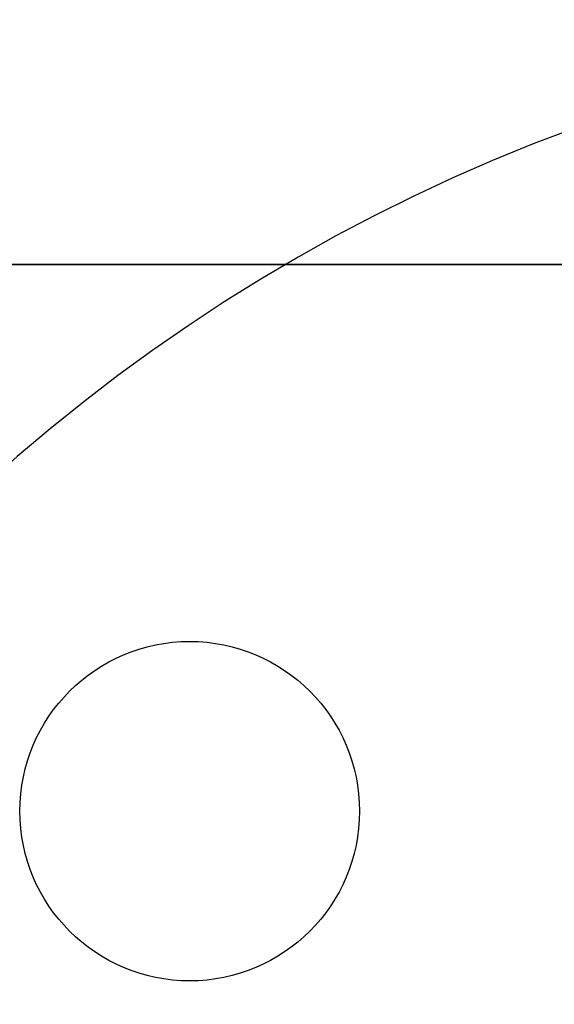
# Model space of a CAD drawing. Header units: millimetres. Extents: x 0 to 941, y -754 to 1172.
# Tile 20 of 105: x 215 to 243, y -39 to 13. Entities that reach past the tile are written whole.
import ezdxf

# ---------------------------------------------------------------- set-up
doc = ezdxf.new("R2010")
doc.units = ezdxf.units.MM
for name, color, linetype, true_color in [('ORTHO$20', 7, 'CONTINUOUS', 0xffffff), ('ORTHO$22', 7, 'CONTINUOUS', 0xffffff), ('ORTHO$25', 7, 'CONTINUOUS', 0xffffff)]:
    doc.layers.add(name, color=color, linetype=linetype, true_color=true_color)

msp = doc.modelspace()

# ---------------------------------------------------------------- linework, layer by layer
at = {"layer": 'ORTHO$20', "color": 7, "linetype": 'Continuous'}
for p, q in [((371.895, 0, 1334.308), (181.895, 0, 1334.308)), ((371.895, 0, 1318.308), (181.895, 0, 1318.308)), ((196.395, 0, 1139.308), (916.395, 0, 1139.308)), ((916.393, 0, 1138.808), (196.397, 0, 1138.808)), ((916.295, 0, 1178.308), (196.495, 0, 1178.308)), ((197.895, 0, 36.808), (914.895, 0, 36.808)), ((200.895, 0, -191.692), (911.895, 0, -191.692)), ((911.395, 0, 33.808), (201.395, 0, 33.808)), ((201.395, 0, -177.192), (911.395, 0, -177.192)), ((203.145, 0, -197.192), (296.913, 0, -197.192)), ((205.395, 0, -214.692), (294.965, 0, -214.692)), ((221.895, 0, -216.692), (220.895, 0, -214.692)), ((221.395, 0, 1138.808), (221.395, 0, 1139.308)), ((280.675, 0, -216.692), (221.895, 0, -216.692)), ((229.395, 0, 1139.308), (229.395, 0, 1138.808)), ((232.445, 0, 1178.309), (232.445, 0, 1318.306)), ((232.445, 0, 1138.807), (232.445, 0, 1139.305)), ((236.395, 0, 1067.808), (236.395, 0, 1103.808)), ((236.395, 0, 986.808), (236.395, 0, 1022.808)), ((239.867, 0, 997.475), (236.428, 0, 1023.38)), ((255.596, 0, 985.808), (237.395, 0, 985.808)), ((255.596, 0, 1066.808), (237.395, 0, 1066.808)), ((238.852, 0, 985.807), (238.852, 0, 1005.106)), ((239.854, 0, 996.194), (241.371, 0, 997.467)), ((239.854, 0, 1077.194), (241.371, 0, 1078.467)), ((241.415, 0, 985.81), (240.162, 0, 995.253)), ((240.277, 0, 1079.56), (241.371, 0, 1078.467)), ((240.277, 0, 998.56), (241.371, 0, 997.467)), ((240.761, 0, 999.207), (241.395, 0, 998.573)), ((240.761, 0, 1080.207), (241.395, 0, 1079.573)), ((240.797, 0, 1075.747), (241.568, 0, 1076.394)), ((240.797, 0, 994.747), (241.568, 0, 995.394)), ((241.395, 0, 1027.808), (344.395, 0, 1027.808)), ((241.395, 0, 1108.808), (344.395, 0, 1108.808)), ((241.395, 0, 1077.508), (241.395, 0, 1085.008)), ((241.395, 0, 996.508), (241.395, 0, 1004.008))]:
    msp.add_line(p, q, dxfattribs=at)
at = {"layer": 'ORTHO$20', "color": 252, "linetype": 'Continuous'}
for p, q in [((916.395, 0, 1141.808), (196.395, 0, 1141.808)), ((196.495, 0, 1175.808), (916.295, 0, 1175.808)), ((914.895, 0, 39.308), (197.895, 0, 39.308)), ((197.895, 0, 1136.308), (914.895, 0, 1136.308)), ((911.895, 0, -187.692), (200.895, 0, -187.692)), ((201.395, 0, 31.308), (911.395, 0, 31.308)), ((911.395, 0, -174.692), (201.395, 0, -174.692)), ((906.395, 0, 35.308), (206.395, 0, 35.308)), ((225.395, 0, 1139.308), (225.395, 0, 1138.808))]:
    msp.add_line(p, q, dxfattribs=at)
at = {"layer": 'ORTHO$20', "color": 7, "linetype": 'Continuous', "extrusion": (0, -1, 0)}
for centre, radius, start, end in [((241.395, 1103.808), 5, 90, 180), ((241.395, 1022.808), 5, 90, 180), ((237.395, 986.808), 1, 180, 270), ((237.395, 1067.808), 1, 180, 270), ((243.302, 1077.799), 3.5, 149.7883, 189.9555), ((243.302, 996.799), 3.5, 149.7883, 189.9555), ((243.302, 1077.799), 3.5, 189.9555, 214.9188), ((243.302, 996.799), 3.5, 189.9555, 214.9188), ((240.637, 994.939), 0.25, 214.9188, 310), ((240.637, 1075.939), 0.25, 214.9188, 310), ((243.302, 996.799), 3.5, 123, 136.5287), ((243.302, 1077.799), 3.5, 123, 136.5287), ((246.395, 1085.008), 5, 90, 180), ((246.395, 1004.008), 5, 90, 180), ((241.408, 995.586), 0.25, 310, 31.7868), ((241.408, 1076.586), 0.25, 310, 31.7868)]:
    msp.add_arc(centre, radius, start, end, dxfattribs=at)
at = {"layer": 'ORTHO$20', "color": 7, "linetype": 'Continuous', "extrusion": (0, 1, 0)}
for centre, radius, start, end in [((-248.026, -208.692), 15, 50.0555, 90), ((-242.895, 1077.508), 1.5, 188.2132, 0), ((-242.895, 996.508), 1.5, 188.2132, 0)]:
    msp.add_arc(centre, radius, start, end, dxfattribs=at)
at = {"layer": 'ORTHO$20', "color": 7, "linetype": 'Continuous'}
for points in [[(236.303, 0, 1073.863), (237.634, 0, 1076.882), (239.304, 0, 1079.768), (241.283, 0, 1082.438)], [(236.374, 0, 1074.212), (237.673, 0, 1077.113), (239.291, 0, 1079.889), (241.19, 0, 1082.472)], [(241.371, 0, 1078.467), (241.379, 0, 1078.459), (241.387, 0, 1078.452), (241.395, 0, 1078.445)], [(241.371, 0, 997.467), (241.379, 0, 997.459), (241.387, 0, 997.452), (241.395, 0, 997.445)]]:
    msp.add_open_spline(points, degree=3, dxfattribs=at)
for points in [[(240.277, 0, 1079.56), (240.295, 0, 1079.591), (240.317, 0, 1079.628), (240.369, 0, 1079.71), (240.399, 0, 1079.756), (240.463, 0, 1079.848), (240.498, 0, 1079.895), (240.568, 0, 1079.986), (240.604, 0, 1080.029), (240.67, 0, 1080.107), (240.701, 0, 1080.142), (240.74, 0, 1080.184), (240.751, 0, 1080.196), (240.761, 0, 1080.207)], [(240.277, 0, 998.56), (240.295, 0, 998.591), (240.317, 0, 998.628), (240.369, 0, 998.71), (240.399, 0, 998.756), (240.463, 0, 998.848), (240.498, 0, 998.895), (240.568, 0, 998.986), (240.604, 0, 999.029), (240.67, 0, 999.107), (240.701, 0, 999.142), (240.74, 0, 999.184), (240.751, 0, 999.196), (240.761, 0, 999.207)]]:
    msp.add_open_spline(points, degree=3, knots=[0, 0, 0, 0, 0.185753, 0.185753, 0.371431, 0.371431, 0.557777, 0.557777, 0.740834, 0.740834, 0.920747, 0.920747, 1, 1, 1, 1], dxfattribs=at)
at = {"layer": 'ORTHO$22', "color": 7, "linetype": 'Continuous', "extrusion": (0, 0, -1)}
for radius in [95, 45.25]:
    msp.add_circle((-276.902, -82.028), radius, dxfattribs=at)
at = {"layer": 'ORTHO$22', "color": 7, "linetype": 'Continuous'}
for centre, radius in [((223.869, -28.995), 9), ((276.902, -82.028), 44.45)]:
    msp.add_circle(centre, radius, dxfattribs=at)
at = {"layer": 'ORTHO$25', "color": 7, "linetype": 'Continuous'}
for p, q in [((181.902, 0, 1318.308), (371.902, 0, 1318.308)), ((181.902, 0, 1334.308), (371.902, 0, 1334.308)), ((195.514, 0, 997.808), (260.195, 0, 997.808)), ((260.195, 0, 1177.796), (195.517, 0, 1177.796)), ((916.295, 0, -177.192), (196.495, 0, -177.192)), ((196.495, 0, 995.808), (916.295, 0, 995.808)), ((196.495, 0, 1178.308), (226.895, 0, 1178.308)), ((196.495, 0, 1177.808), (916.295, 0, 1177.808)), ((911.895, 0, -191.692), (200.895, 0, -191.692)), ((303.645, 0, -197.192), (209.878, 0, -197.192)), ((301.395, 0, -214.692), (211.826, 0, -214.692)), ((220.895, 0, -214.692), (221.895, 0, -216.692)), ((226.116, 0, -216.692), (221.895, 0, -216.692)), ((224.895, 0, 975.308), (233.895, 0, 975.308)), ((224.895, 0, 977.308), (224.895, 0, 975.308)), ((233.895, 0, 977.308), (224.895, 0, 977.308)), ((284.895, 0, -216.692), (226.116, 0, -216.692)), ((226.895, 0, 1177.796), (226.895, 0, 1178.308)), ((226.895, 0, 1178.308), (238.853, 0, 1178.308)), ((232.445, 0, 1318.306), (232.445, 0, 1178.309)), ((232.452, 0, 1318.308), (232.452, 0, 1304.308)), ((232.752, 0, 1300.856), (238.552, 0, 1267.76)), ((233.895, 0, 975.308), (233.895, 0, 977.308)), ((238.852, 0, 1264.308), (238.852, 0, 1177.794))]:
    msp.add_line(p, q, dxfattribs=at)
at = {"layer": 'ORTHO$25', "color": 252, "linetype": 'Continuous'}
for p, q in [((195.517, 0, 999.626), (260.195, 0, 999.626)), ((196.495, 0, -174.692), (916.295, 0, -174.692)), ((916.295, 0, 993.308), (196.495, 0, 993.308)), ((200.895, 0, -187.692), (911.895, 0, -187.692)), ((226.116, 0, -216.692), (225.25, 0, -214.692)), ((232.452, 0, 1304.308), (321.352, 0, 1304.308)), ((232.752, 0, 1300.856), (321.052, 0, 1300.856)), ((238.552, 0, 1267.76), (315.252, 0, 1267.76)), ((238.852, 0, 1264.308), (314.952, 0, 1264.308))]:
    msp.add_line(p, q, dxfattribs=at)
at = {"layer": 'ORTHO$25', "color": 7, "linetype": 'Continuous', "extrusion": (0, -1, 0)}
msp.add_circle((229.395, 976.308), 6.25, dxfattribs=at)
at = {"layer": 'ORTHO$25', "color": 7, "linetype": 'Continuous', "extrusion": (0, 1, 0)}
for centre, radius, start, end in [((-229.395, 976.308), 6, 180, 0), ((-218.852, 1264.308), 20, 170.0605, 180)]:
    msp.add_arc(centre, radius, start, end, dxfattribs=at)
at = {"layer": 'ORTHO$25', "color": 7, "linetype": 'Continuous', "extrusion": (0, -1, 0)}
for centre, radius, start, end in [((229.395, 976.308), 6, 0, 180), ((252.452, 1304.308), 20, 180, 189.9395), ((248.026, -208.692), 15, 90, 129.9445)]:
    msp.add_arc(centre, radius, start, end, dxfattribs=at)
at = {"layer": 'ORTHO$25', "color": 252, "linetype": 'Continuous', "extrusion": (0, -1, 0)}
msp.add_ellipse((248.745, 0, -208.692), major_axis=(0, 0, -15), ratio=0.866025, start_param=3.141593, end_param=3.838756, dxfattribs=at)

doc.saveas('drawing.dxf')
